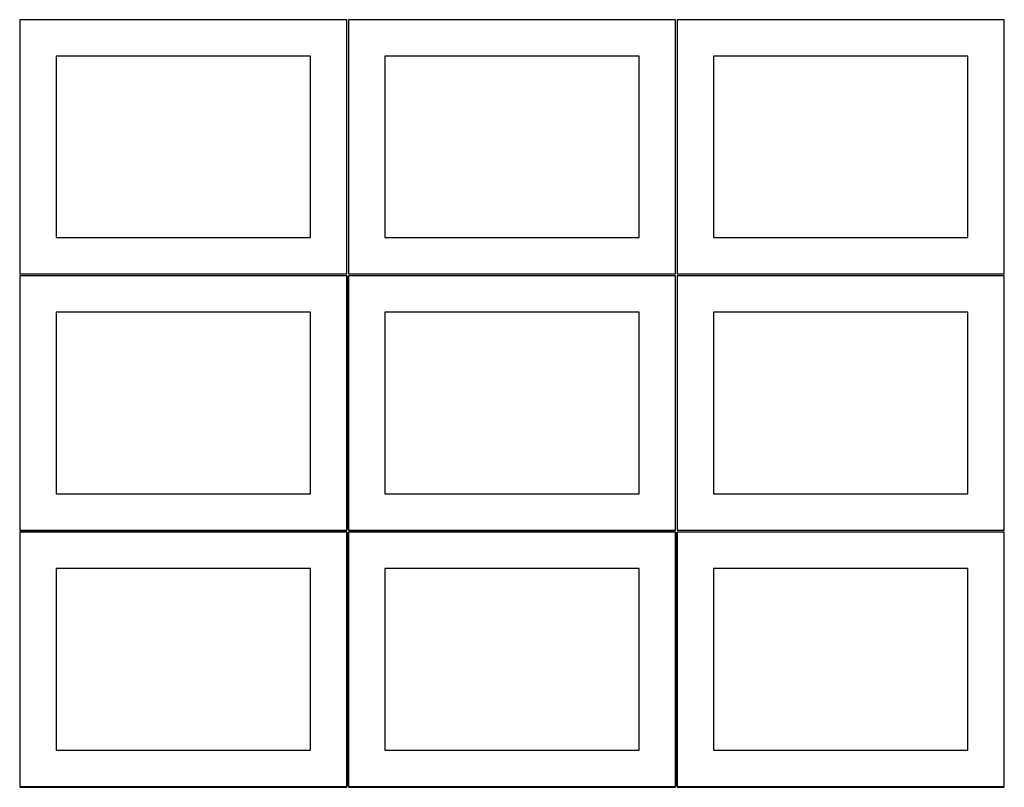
# Model space of a CAD drawing. Header units: millimetres. Extents: x 7 to 1243, y 7 to 2493.
# Tile 9 of 18: x 7 to 820, y 1275 to 1909. Entities that reach past the tile are written whole.
import ezdxf

# ---------------------------------------------------------------- set-up
doc = ezdxf.new("R2010")
doc.units = ezdxf.units.MM
doc.layers.add('COMMON', color=5, linetype='CONTINUOUS', true_color=0x0000ff)
doc.layers.add('CUT', color=7, linetype='CONTINUOUS', true_color=0x000000)

msp = doc.modelspace()

# ---------------------------------------------------------------- linework, layer by layer
at = {"layer": 'COMMON'}
for p, q in [((277.291899, 1697.041937), (277.291899, 1487.041937)), ((6.541899, 1486.291936), (276.541899, 1486.291936)), ((277.291899, 1485.541936), (277.291899, 1275.541936)), ((278.0419, 1486.291936), (548.0419, 1486.291936)), ((548.7919, 1485.541936), (548.7919, 1275.541936)), ((6.541899, 1274.791935), (276.541899, 1274.791935)), ((278.0419, 1274.791935), (548.0419, 1274.791935)), ((549.541901, 1274.791935), (819.541901, 1274.791935))]:
    msp.add_line(p, q, dxfattribs=at)
at = {"layer": 'CUT'}
for p, q in [((276.520965, 1908.688751), (6.520965, 1908.688751)), ((6.520965, 1908.688751), (6.520965, 1698.688751)), ((276.520965, 1698.688751), (276.520965, 1908.688751)), ((548.0419, 1908.688751), (278.0419, 1908.688751)), ((278.0419, 1908.688751), (278.0419, 1698.688751)), ((548.0419, 1698.688751), (548.0419, 1908.688751)), ((819.562896, 1908.688751), (549.562896, 1908.688751)), ((549.562896, 1908.688751), (549.562896, 1698.688751)), ((819.562896, 1698.688751), (819.562896, 1908.688751)), ((246.520965, 1878.688751), (36.520965, 1878.688751)), ((36.520965, 1878.688751), (36.520965, 1728.688751)), ((246.520965, 1728.688751), (246.520965, 1878.688751)), ((518.0419, 1878.688751), (308.0419, 1878.688751)), ((308.0419, 1878.688751), (308.0419, 1728.688751)), ((518.0419, 1728.688751), (518.0419, 1878.688751)), ((789.562896, 1878.688751), (579.562896, 1878.688751)), ((579.562896, 1878.688751), (579.562896, 1728.688751)), ((789.562896, 1728.688751), (789.562896, 1878.688751)), ((36.520965, 1728.688751), (246.520965, 1728.688751)), ((308.0419, 1728.688751), (518.0419, 1728.688751)), ((579.562896, 1728.688751), (789.562896, 1728.688751)), ((6.520965, 1698.688751), (276.520965, 1698.688751)), ((276.541899, 1697.041937), (6.541899, 1697.041937)), ((6.541899, 1697.041937), (6.541899, 1487.041937)), ((276.541899, 1487.041937), (276.541899, 1697.041937)), ((278.0419, 1698.688751), (548.0419, 1698.688751)), ((548.0419, 1697.041937), (278.0419, 1697.041937)), ((278.0419, 1697.041937), (278.0419, 1487.041937)), ((548.0419, 1487.041937), (548.0419, 1697.041937)), ((549.562896, 1698.688751), (819.562896, 1698.688751)), ((819.562896, 1697.167755), (549.562896, 1697.167755)), ((549.562896, 1697.167755), (549.562896, 1487.167755)), ((819.562896, 1487.167755), (819.562896, 1697.167755)), ((246.541899, 1667.041937), (36.541899, 1667.041937)), ((36.541899, 1667.041937), (36.541899, 1517.041937)), ((246.541899, 1517.041937), (246.541899, 1667.041937)), ((518.0419, 1667.041937), (308.0419, 1667.041937)), ((308.0419, 1667.041937), (308.0419, 1517.041937)), ((518.0419, 1517.041937), (518.0419, 1667.041937)), ((789.562896, 1667.167755), (579.562896, 1667.167755)), ((579.562896, 1667.167755), (579.562896, 1517.167755)), ((789.562896, 1517.167755), (789.562896, 1667.167755)), ((36.541899, 1517.041937), (246.541899, 1517.041937)), ((308.0419, 1517.041937), (518.0419, 1517.041937)), ((579.562896, 1517.167755), (789.562896, 1517.167755)), ((6.541899, 1487.041937), (276.541899, 1487.041937)), ((276.541899, 1485.541936), (6.541899, 1485.541936)), ((6.541899, 1485.541936), (6.541899, 1275.541936)), ((276.541899, 1275.541936), (276.541899, 1485.541936)), ((278.0419, 1487.041937), (548.0419, 1487.041937)), ((548.0419, 1485.541936), (278.0419, 1485.541936)), ((278.0419, 1485.541936), (278.0419, 1275.541936)), ((548.0419, 1275.541936), (548.0419, 1485.541936)), ((819.541901, 1485.541936), (549.541901, 1485.541936)), ((549.541901, 1485.541936), (549.541901, 1275.541936)), ((549.562896, 1487.167755), (819.562896, 1487.167755)), ((819.541901, 1275.541936), (819.541901, 1485.541936)), ((246.541899, 1455.541936), (36.541899, 1455.541936)), ((36.541899, 1455.541936), (36.541899, 1305.541936)), ((246.541899, 1305.541936), (246.541899, 1455.541936)), ((518.0419, 1455.541936), (308.0419, 1455.541936)), ((308.0419, 1455.541936), (308.0419, 1305.541936)), ((518.0419, 1305.541936), (518.0419, 1455.541936)), ((789.541901, 1455.541936), (579.541901, 1455.541936)), ((579.541901, 1455.541936), (579.541901, 1305.541936)), ((789.541901, 1305.541936), (789.541901, 1455.541936)), ((36.541899, 1305.541936), (246.541899, 1305.541936)), ((308.0419, 1305.541936), (518.0419, 1305.541936)), ((579.541901, 1305.541936), (789.541901, 1305.541936)), ((6.541899, 1275.541936), (276.541899, 1275.541936)), ((278.0419, 1275.541936), (548.0419, 1275.541936)), ((549.541901, 1275.541936), (819.541901, 1275.541936))]:
    msp.add_line(p, q, dxfattribs=at)

doc.saveas('drawing.dxf')
